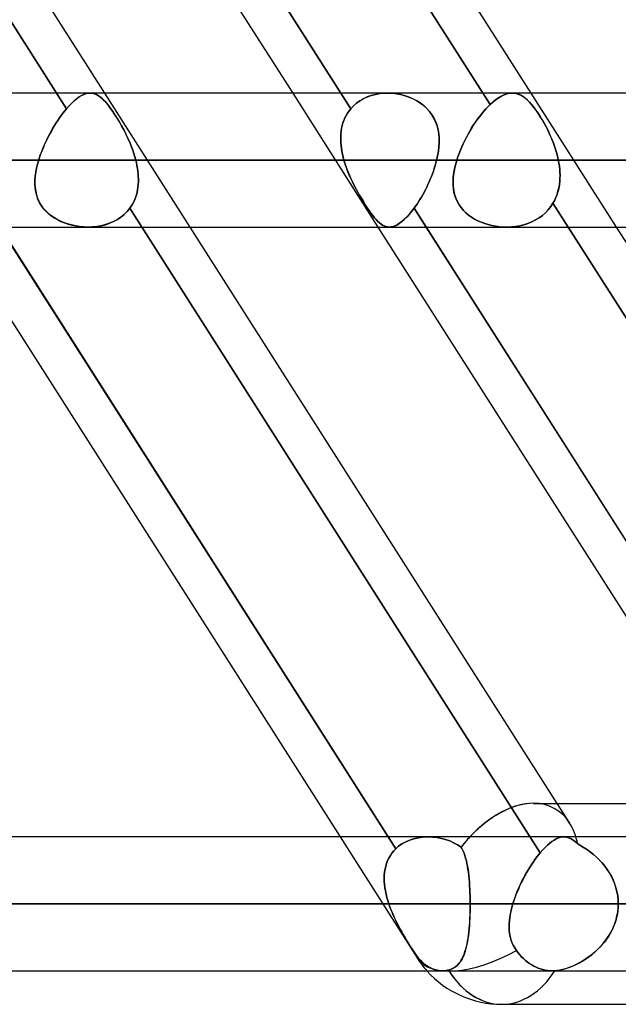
# Model space of a CAD drawing. Header units: millimetres. Extents: x -215 to 215, y -97 to 82.
# Tile 42 of 73: x 51.4 to 58.48, y -44 to -32.35. Entities that reach past the tile are written whole.
import ezdxf

# ---------------------------------------------------------------- set-up
doc = ezdxf.new("R2010")
doc.units = ezdxf.units.MM
doc.layers.add('MAIN-1', color=7, linetype='Continuous')
doc.layers.add('MAIN-2', color=7, linetype='Continuous')

msp = doc.modelspace()

# ---------------------------------------------------------------- linework, layer by layer
at = {"layer": 'MAIN-1'}
for p, q in [((47.809, -26.004), (52.404, -33.219)), ((50.034, -26.004), (54.629, -33.219)), ((55.197, -33.219), (50.603, -26.004)), ((52.853, -26.004), (57.447, -33.219)), ((114.379, -33.219), (-114.379, -33.219)), ((-114.925, -34.011), (114.925, -34.011)), ((-114.344, -34.804), (114.344, -34.804)), ((50.594, -34.804), (55.189, -42.019)), ((55.758, -42.019), (51.163, -34.804)), ((52.207, -34.804), (52.206, -34.804)), ((52.206, -34.804), (52.206, -34.804)), ((52.206, -34.804), (52.206, -34.804)), ((52.208, -34.804), (52.207, -34.804)), ((52.207, -34.804), (52.207, -34.804)), ((52.208, -34.804), (52.208, -34.804)), ((53.413, -34.804), (57.755, -41.623)), ((55.638, -34.804), (59.98, -41.623)), ((60.549, -41.623), (56.207, -34.804)), ((57.165, -34.804), (57.164, -34.804)), ((57.166, -34.804), (57.165, -34.804)), ((57.165, -34.804), (57.165, -34.804)), ((57.165, -34.804), (57.165, -34.804)), ((57.165, -34.804), (57.165, -34.804)), ((57.165, -34.804), (57.165, -34.804)), ((58.457, -34.804), (62.799, -41.623)), ((57.477, -41.623), (108.902, -41.623)), ((108.774, -42.019), (-108.774, -42.019)), ((-109.318, -42.811), (109.318, -42.811)), ((-108.884, -43.604), (108.884, -43.604)), ((57.103, -44), (109.555, -44))]:
    msp.add_line(p, q, dxfattribs=at)
msp.add_arc((57.103, -42.811), 1.189, 221.8101, 270.0001, dxfattribs=at)
for major_axis, ratio, start_param, end_param in [((0.619, 1.129), 0.602954, 0.319356, 1.160611), ((0, 1.189), 0.707107, 2.300517, 3.141593)]:
    msp.add_ellipse((57.103, -42.811), major_axis=major_axis, ratio=ratio, start_param=start_param, end_param=end_param, dxfattribs=at)
at = {"layer": 'MAIN-2'}
for p, q in [((52.098, -25.712), (56.965, -33.354)), ((56.965, -33.354), (52.098, -25.712)), ((47.098, -25.779), (51.953, -33.404)), ((51.953, -33.404), (47.098, -25.779)), ((50.46, -25.779), (55.315, -33.404)), ((52.045, -33.309), (52.015, -33.337)), ((52.015, -33.337), (52.045, -33.309)), ((52.045, -33.309), (52.075, -33.284)), ((52.074, -33.285), (52.045, -33.309)), ((52.103, -33.264), (52.074, -33.285)), ((52.075, -33.284), (52.104, -33.264)), ((52.131, -33.247), (52.103, -33.264)), ((52.104, -33.264), (52.132, -33.247)), ((52.159, -33.234), (52.131, -33.247)), ((52.132, -33.247), (52.159, -33.234)), ((52.185, -33.225), (52.159, -33.234)), ((52.159, -33.234), (52.186, -33.225)), ((52.211, -33.22), (52.185, -33.225)), ((52.186, -33.225), (52.212, -33.22)), ((52.237, -33.219), (52.211, -33.22)), ((52.212, -33.22), (52.237, -33.219)), ((52.261, -33.221), (52.237, -33.219)), ((52.237, -33.219), (52.261, -33.221)), ((52.285, -33.227), (52.261, -33.221)), ((52.261, -33.221), (52.285, -33.227)), ((52.308, -33.236), (52.285, -33.227)), ((52.285, -33.227), (52.309, -33.237)), ((52.331, -33.249), (52.308, -33.236)), ((52.309, -33.237), (52.332, -33.25)), ((52.354, -33.266), (52.331, -33.249)), ((52.332, -33.25), (52.355, -33.266)), ((52.378, -33.285), (52.354, -33.266)), ((52.355, -33.266), (52.379, -33.286)), ((52.401, -33.309), (52.378, -33.285)), ((52.379, -33.286), (52.402, -33.31)), ((52.425, -33.335), (52.401, -33.309)), ((52.402, -33.31), (52.427, -33.337)), ((52.404, -33.219), (53.413, -34.804)), ((54.629, -33.219), (55.638, -34.804)), ((55.315, -33.404), (55.197, -33.219)), ((55.385, -33.337), (55.425, -33.309)), ((55.424, -33.309), (55.385, -33.337)), ((55.466, -33.285), (55.424, -33.309)), ((55.425, -33.309), (55.467, -33.284)), ((55.511, -33.264), (55.466, -33.285)), ((55.467, -33.284), (55.512, -33.264)), ((55.558, -33.247), (55.511, -33.264)), ((55.512, -33.264), (55.559, -33.247)), ((55.607, -33.234), (55.558, -33.247)), ((55.559, -33.247), (55.608, -33.234)), ((55.657, -33.225), (55.607, -33.234)), ((55.608, -33.234), (55.658, -33.225)), ((55.708, -33.22), (55.657, -33.225)), ((55.658, -33.225), (55.709, -33.22)), ((55.759, -33.219), (55.708, -33.22)), ((55.709, -33.22), (55.76, -33.219)), ((55.809, -33.221), (55.759, -33.219)), ((55.76, -33.219), (55.81, -33.221)), ((55.859, -33.227), (55.809, -33.221)), ((55.81, -33.221), (55.861, -33.227)), ((55.909, -33.236), (55.859, -33.227)), ((55.861, -33.227), (55.91, -33.237)), ((55.958, -33.249), (55.909, -33.236)), ((55.91, -33.237), (55.959, -33.25)), ((56.005, -33.266), (55.958, -33.249)), ((55.959, -33.25), (56.007, -33.266)), ((56.052, -33.285), (56.005, -33.266)), ((56.007, -33.266), (56.054, -33.286)), ((56.096, -33.309), (56.052, -33.285)), ((56.054, -33.286), (56.098, -33.31)), ((56.138, -33.335), (56.096, -33.309)), ((56.098, -33.31), (56.14, -33.337)), ((57.029, -33.299), (56.997, -33.325)), ((56.997, -33.325), (57.029, -33.299)), ((57.061, -33.277), (57.029, -33.299)), ((57.029, -33.299), (57.06, -33.277)), ((57.06, -33.277), (57.091, -33.258)), ((57.091, -33.258), (57.061, -33.277)), ((57.122, -33.243), (57.091, -33.258)), ((57.091, -33.258), (57.121, -33.243)), ((57.121, -33.243), (57.151, -33.232)), ((57.151, -33.232), (57.122, -33.243)), ((57.18, -33.224), (57.151, -33.232)), ((57.151, -33.232), (57.179, -33.224)), ((57.179, -33.224), (57.207, -33.22)), ((57.208, -33.22), (57.18, -33.224)), ((57.207, -33.22), (57.235, -33.219)), ((57.235, -33.219), (57.208, -33.22)), ((57.261, -33.222), (57.235, -33.219)), ((57.235, -33.219), (57.26, -33.221)), ((57.26, -33.221), (57.285, -33.227)), ((57.286, -33.227), (57.261, -33.222)), ((57.285, -33.227), (57.309, -33.236)), ((57.31, -33.236), (57.286, -33.227)), ((57.309, -33.236), (57.334, -33.248)), ((57.334, -33.248), (57.31, -33.236)), ((57.358, -33.263), (57.334, -33.248)), ((57.334, -33.248), (57.358, -33.262)), ((57.358, -33.262), (57.382, -33.28)), ((57.382, -33.281), (57.358, -33.263)), ((57.382, -33.28), (57.406, -33.301)), ((57.407, -33.302), (57.382, -33.281)), ((57.406, -33.301), (57.43, -33.325)), ((57.431, -33.326), (57.407, -33.302)), ((57.447, -33.219), (58.457, -34.804)), ((51.912, -33.455), (51.933, -33.429)), ((51.933, -33.429), (51.912, -33.455)), ((51.933, -33.429), (51.953, -33.404)), ((51.953, -33.404), (51.933, -33.429)), ((51.984, -33.369), (51.953, -33.404)), ((51.953, -33.404), (51.984, -33.369)), ((52.015, -33.337), (51.984, -33.369)), ((51.984, -33.369), (52.015, -33.337)), ((52.45, -33.365), (52.425, -33.335)), ((52.427, -33.337), (52.451, -33.367)), ((52.475, -33.399), (52.45, -33.365)), ((52.451, -33.367), (52.476, -33.4)), ((52.5, -33.435), (52.475, -33.399)), ((52.476, -33.4), (52.501, -33.436)), ((52.526, -33.474), (52.5, -33.435)), ((55.296, -33.429), (55.278, -33.455)), ((55.278, -33.455), (55.296, -33.429)), ((55.315, -33.404), (55.296, -33.429)), ((55.296, -33.429), (55.315, -33.404)), ((55.315, -33.404), (55.348, -33.369)), ((55.348, -33.369), (55.315, -33.404)), ((55.348, -33.369), (55.385, -33.337)), ((55.385, -33.337), (55.348, -33.369)), ((56.177, -33.365), (56.138, -33.335)), ((56.14, -33.337), (56.179, -33.367)), ((56.214, -33.399), (56.177, -33.365)), ((56.179, -33.367), (56.215, -33.4)), ((56.246, -33.435), (56.214, -33.399)), ((56.215, -33.4), (56.248, -33.436)), ((56.275, -33.474), (56.246, -33.435)), ((56.865, -33.463), (56.89, -33.433)), ((56.89, -33.433), (56.865, -33.463)), ((56.89, -33.433), (56.915, -33.405)), ((56.915, -33.405), (56.89, -33.433)), ((56.915, -33.405), (56.94, -33.379)), ((56.94, -33.379), (56.915, -33.405)), ((56.94, -33.379), (56.965, -33.354)), ((56.965, -33.354), (56.94, -33.379)), ((56.997, -33.325), (56.965, -33.354)), ((56.965, -33.354), (56.997, -33.325)), ((57.43, -33.325), (57.454, -33.352)), ((57.455, -33.354), (57.431, -33.326)), ((57.454, -33.352), (57.478, -33.382)), ((57.479, -33.384), (57.455, -33.354)), ((57.478, -33.382), (57.503, -33.415)), ((57.504, -33.417), (57.479, -33.384)), ((57.503, -33.415), (57.528, -33.451)), ((57.529, -33.452), (57.504, -33.417)), ((51.831, -33.572), (51.851, -33.541)), ((51.852, -33.541), (51.832, -33.571)), ((51.851, -33.541), (51.871, -33.512)), ((51.872, -33.511), (51.852, -33.541)), ((51.871, -33.512), (51.892, -33.483)), ((51.892, -33.483), (51.872, -33.511)), ((51.892, -33.483), (51.912, -33.455)), ((51.912, -33.455), (51.892, -33.483)), ((52.501, -33.436), (52.527, -33.476)), ((52.552, -33.516), (52.526, -33.474)), ((52.527, -33.476), (52.553, -33.518)), ((52.579, -33.56), (52.552, -33.516)), ((52.553, -33.518), (52.58, -33.562)), ((55.235, -33.541), (55.224, -33.571)), ((55.224, -33.572), (55.235, -33.541)), ((55.247, -33.511), (55.235, -33.541)), ((55.235, -33.541), (55.247, -33.512)), ((55.262, -33.483), (55.247, -33.511)), ((55.247, -33.512), (55.262, -33.483)), ((55.278, -33.455), (55.262, -33.483)), ((55.262, -33.483), (55.278, -33.455)), ((56.248, -33.436), (56.276, -33.476)), ((56.3, -33.516), (56.275, -33.474)), ((56.276, -33.476), (56.301, -33.518)), ((56.32, -33.56), (56.3, -33.516)), ((56.301, -33.518), (56.321, -33.562)), ((56.792, -33.561), (56.816, -33.527)), ((56.816, -33.527), (56.793, -33.56)), ((56.816, -33.527), (56.84, -33.494)), ((56.841, -33.494), (56.816, -33.527)), ((56.84, -33.494), (56.865, -33.463)), ((56.865, -33.463), (56.841, -33.494)), ((57.528, -33.451), (57.553, -33.489)), ((57.554, -33.491), (57.529, -33.452)), ((57.553, -33.489), (57.577, -33.53)), ((57.579, -33.532), (57.554, -33.491)), ((57.577, -33.53), (57.602, -33.573)), ((57.603, -33.575), (57.579, -33.532)), ((51.756, -33.701), (51.774, -33.668)), ((51.775, -33.667), (51.757, -33.7)), ((51.774, -33.668), (51.793, -33.635)), ((51.793, -33.634), (51.775, -33.667)), ((51.812, -33.602), (51.793, -33.634)), ((51.793, -33.635), (51.812, -33.603)), ((51.832, -33.571), (51.812, -33.602)), ((51.812, -33.603), (51.831, -33.572)), ((52.604, -33.606), (52.579, -33.56)), ((52.58, -33.562), (52.605, -33.607)), ((52.63, -33.653), (52.604, -33.606)), ((52.605, -33.607), (52.631, -33.655)), ((52.655, -33.702), (52.63, -33.653)), ((52.631, -33.655), (52.655, -33.703)), ((55.203, -33.667), (55.199, -33.7)), ((55.199, -33.701), (55.202, -33.668)), ((55.202, -33.668), (55.208, -33.635)), ((55.208, -33.634), (55.203, -33.667)), ((55.215, -33.602), (55.208, -33.634)), ((55.208, -33.635), (55.215, -33.603)), ((55.224, -33.571), (55.215, -33.602)), ((55.215, -33.603), (55.224, -33.572)), ((56.336, -33.606), (56.32, -33.56)), ((56.321, -33.562), (56.337, -33.607)), ((56.348, -33.653), (56.336, -33.606)), ((56.337, -33.607), (56.349, -33.655)), ((56.356, -33.702), (56.348, -33.653)), ((56.349, -33.655), (56.356, -33.703)), ((56.704, -33.704), (56.725, -33.667)), ((56.725, -33.667), (56.704, -33.704)), ((56.725, -33.667), (56.746, -33.631)), ((56.747, -33.631), (56.725, -33.667)), ((56.746, -33.631), (56.769, -33.595)), ((56.769, -33.595), (56.747, -33.631)), ((56.793, -33.56), (56.769, -33.595)), ((56.769, -33.595), (56.792, -33.561)), ((57.602, -33.573), (57.626, -33.617)), ((57.627, -33.619), (57.603, -33.575)), ((57.626, -33.617), (57.649, -33.663)), ((57.65, -33.665), (57.627, -33.619)), ((57.649, -33.663), (57.671, -33.711)), ((57.672, -33.712), (57.65, -33.665)), ((51.705, -33.804), (51.721, -33.77)), ((51.722, -33.767), (51.706, -33.802)), ((51.721, -33.77), (51.738, -33.735)), ((51.739, -33.733), (51.722, -33.767)), ((51.738, -33.735), (51.756, -33.701)), ((51.757, -33.7), (51.739, -33.733)), ((52.678, -33.752), (52.655, -33.702)), ((52.655, -33.703), (52.679, -33.753)), ((52.701, -33.803), (52.678, -33.752)), ((52.679, -33.753), (52.701, -33.804)), ((55.199, -33.7), (55.197, -33.733)), ((55.197, -33.735), (55.199, -33.701)), ((55.197, -33.733), (55.197, -33.767)), ((55.197, -33.77), (55.197, -33.735)), ((55.197, -33.767), (55.198, -33.802)), ((55.198, -33.804), (55.197, -33.77)), ((56.36, -33.752), (56.356, -33.702)), ((56.356, -33.703), (56.36, -33.753)), ((56.361, -33.803), (56.36, -33.752)), ((56.36, -33.753), (56.361, -33.804)), ((56.664, -33.779), (56.646, -33.818)), ((56.646, -33.818), (56.664, -33.78)), ((56.683, -33.741), (56.664, -33.779)), ((56.664, -33.78), (56.683, -33.742)), ((56.683, -33.742), (56.704, -33.704)), ((56.704, -33.704), (56.683, -33.741)), ((57.671, -33.711), (57.692, -33.759)), ((57.693, -33.761), (57.672, -33.712)), ((57.692, -33.759), (57.712, -33.809)), ((57.712, -33.81), (57.693, -33.761)), ((51.661, -33.908), (51.675, -33.873)), ((51.676, -33.871), (51.662, -33.906)), ((51.675, -33.873), (51.689, -33.839)), ((51.69, -33.836), (51.676, -33.871)), ((51.689, -33.839), (51.705, -33.804)), ((51.706, -33.802), (51.69, -33.836)), ((52.722, -33.854), (52.701, -33.803)), ((52.701, -33.804), (52.722, -33.855)), ((52.741, -33.906), (52.722, -33.854)), ((52.722, -33.855), (52.741, -33.907)), ((55.198, -33.802), (55.201, -33.836)), ((55.201, -33.839), (55.198, -33.804)), ((55.201, -33.836), (55.205, -33.871)), ((55.205, -33.873), (55.201, -33.839)), ((55.205, -33.871), (55.21, -33.906)), ((55.211, -33.908), (55.205, -33.873)), ((56.352, -33.906), (56.358, -33.854)), ((56.358, -33.855), (56.352, -33.907)), ((56.358, -33.854), (56.361, -33.803)), ((56.361, -33.804), (56.358, -33.855)), ((56.597, -33.934), (56.612, -33.895)), ((56.612, -33.895), (56.597, -33.934)), ((56.612, -33.895), (56.628, -33.856)), ((56.628, -33.856), (56.612, -33.895)), ((56.628, -33.856), (56.646, -33.818)), ((56.646, -33.818), (56.628, -33.856)), ((57.712, -33.809), (57.73, -33.859)), ((57.73, -33.86), (57.712, -33.81)), ((57.73, -33.859), (57.746, -33.909)), ((57.746, -33.91), (57.73, -33.86)), ((114.925, -34.011), (-114.925, -34.011)), ((113.843, -34.011), (-113.843, -34.011)), ((-113.843, -34.011), (113.843, -34.011)), ((51.625, -34.011), (51.611, -34.059)), ((51.611, -34.06), (51.625, -34.011)), ((51.636, -33.976), (51.625, -34.011)), ((51.625, -34.011), (51.636, -33.977)), ((55.235, -34.011), (51.625, -34.011)), ((51.625, -34.011), (55.235, -34.011)), ((51.648, -33.941), (51.636, -33.976)), ((51.636, -33.977), (51.648, -33.943)), ((51.662, -33.906), (51.648, -33.941)), ((51.648, -33.943), (51.661, -33.908)), ((52.758, -33.959), (52.741, -33.906)), ((52.741, -33.907), (52.758, -33.959)), ((52.773, -34.011), (52.758, -33.959)), ((52.758, -33.959), (52.773, -34.011)), ((52.773, -34.011), (56.332, -34.011)), ((52.78, -34.044), (52.773, -34.011)), ((52.773, -34.011), (52.78, -34.044)), ((56.332, -34.011), (52.773, -34.011)), ((55.21, -33.906), (55.217, -33.941)), ((55.218, -33.943), (55.211, -33.908)), ((55.217, -33.941), (55.226, -33.976)), ((55.226, -33.977), (55.218, -33.943)), ((55.226, -33.976), (55.235, -34.011)), ((55.235, -34.011), (55.226, -33.977)), ((55.249, -34.058), (55.235, -34.011)), ((55.235, -34.011), (55.25, -34.059)), ((56.332, -34.011), (56.324, -34.044)), ((56.324, -34.044), (56.332, -34.011)), ((56.343, -33.959), (56.332, -34.011)), ((56.332, -34.011), (56.343, -33.959)), ((56.343, -33.959), (56.352, -33.906)), ((56.352, -33.907), (56.343, -33.959)), ((56.57, -34.011), (56.558, -34.056)), ((56.558, -34.054), (56.57, -34.011)), ((56.583, -33.972), (56.57, -34.011)), ((56.57, -34.011), (56.583, -33.973)), ((75.605, -34.011), (56.57, -34.011)), ((56.57, -34.011), (75.605, -34.011)), ((56.583, -33.973), (56.597, -33.934)), ((56.597, -33.934), (56.583, -33.972)), ((57.746, -33.909), (57.76, -33.96)), ((57.76, -33.961), (57.746, -33.91)), ((57.76, -33.96), (57.771, -34.011)), ((57.771, -34.011), (57.76, -33.961)), ((57.771, -34.011), (77.189, -34.011)), ((57.778, -34.048), (57.771, -34.011)), ((57.771, -34.011), (57.778, -34.047)), ((77.189, -34.011), (57.771, -34.011)), ((51.6, -34.107), (51.591, -34.155)), ((51.591, -34.155), (51.6, -34.108)), ((51.611, -34.059), (51.6, -34.107)), ((51.6, -34.108), (51.611, -34.06)), ((52.787, -34.076), (52.78, -34.044)), ((52.78, -34.044), (52.787, -34.077)), ((52.793, -34.109), (52.787, -34.076)), ((52.787, -34.077), (52.793, -34.109)), ((52.798, -34.141), (52.793, -34.109)), ((52.793, -34.109), (52.798, -34.142)), ((55.265, -34.104), (55.249, -34.058)), ((55.25, -34.059), (55.266, -34.107)), ((55.283, -34.15), (55.265, -34.104)), ((55.266, -34.107), (55.285, -34.155)), ((56.304, -34.109), (56.293, -34.142)), ((56.294, -34.141), (56.304, -34.109)), ((56.304, -34.109), (56.314, -34.076)), ((56.314, -34.077), (56.304, -34.109)), ((56.324, -34.044), (56.314, -34.077)), ((56.314, -34.076), (56.324, -34.044)), ((56.547, -34.1), (56.538, -34.144)), ((56.539, -34.14), (56.547, -34.097)), ((56.547, -34.097), (56.558, -34.054)), ((56.558, -34.056), (56.547, -34.1)), ((57.778, -34.047), (57.783, -34.084)), ((57.783, -34.084), (57.778, -34.048)), ((57.787, -34.12), (57.783, -34.084)), ((57.783, -34.084), (57.787, -34.12)), ((57.79, -34.156), (57.787, -34.12)), ((57.787, -34.12), (57.79, -34.156)), ((51.581, -34.248), (51.58, -34.293)), ((51.58, -34.297), (51.581, -34.25)), ((51.585, -34.201), (51.581, -34.248)), ((51.581, -34.25), (51.584, -34.203)), ((51.584, -34.203), (51.591, -34.155)), ((51.591, -34.155), (51.585, -34.201)), ((52.801, -34.174), (52.798, -34.141)), ((52.798, -34.142), (52.801, -34.174)), ((52.803, -34.206), (52.801, -34.174)), ((52.801, -34.174), (52.803, -34.206)), ((52.804, -34.238), (52.803, -34.206)), ((52.803, -34.206), (52.804, -34.238)), ((52.804, -34.269), (52.804, -34.238)), ((52.804, -34.238), (52.804, -34.27)), ((55.302, -34.196), (55.283, -34.15)), ((55.285, -34.155), (55.304, -34.201)), ((55.323, -34.242), (55.302, -34.196)), ((55.304, -34.201), (55.325, -34.248)), ((55.344, -34.287), (55.323, -34.242)), ((55.325, -34.248), (55.347, -34.293)), ((56.257, -34.238), (56.243, -34.27)), ((56.243, -34.269), (56.257, -34.238)), ((56.27, -34.206), (56.257, -34.238)), ((56.257, -34.238), (56.27, -34.206)), ((56.282, -34.174), (56.27, -34.206)), ((56.27, -34.206), (56.282, -34.174)), ((56.282, -34.174), (56.294, -34.141)), ((56.293, -34.142), (56.282, -34.174)), ((56.526, -34.267), (56.528, -34.225)), ((56.528, -34.23), (56.526, -34.272)), ((56.528, -34.225), (56.532, -34.183)), ((56.532, -34.187), (56.528, -34.23)), ((56.532, -34.183), (56.539, -34.14)), ((56.538, -34.144), (56.532, -34.187)), ((57.788, -34.262), (57.79, -34.227)), ((57.79, -34.227), (57.788, -34.262)), ((57.791, -34.192), (57.79, -34.156)), ((57.79, -34.156), (57.791, -34.191)), ((57.791, -34.191), (57.79, -34.227)), ((57.79, -34.227), (57.791, -34.192)), ((51.58, -34.293), (51.583, -34.337)), ((51.583, -34.343), (51.58, -34.297)), ((51.583, -34.337), (51.589, -34.38)), ((51.59, -34.388), (51.583, -34.343)), ((52.788, -34.392), (52.794, -34.362)), ((52.794, -34.363), (52.788, -34.393)), ((52.794, -34.362), (52.799, -34.332)), ((52.799, -34.332), (52.794, -34.363)), ((52.799, -34.332), (52.802, -34.301)), ((52.802, -34.301), (52.799, -34.332)), ((52.802, -34.301), (52.804, -34.269)), ((52.804, -34.27), (52.802, -34.301)), ((55.367, -34.331), (55.344, -34.287)), ((55.347, -34.293), (55.37, -34.337)), ((55.39, -34.375), (55.367, -34.331)), ((55.37, -34.337), (55.393, -34.38)), ((56.183, -34.392), (56.199, -34.362)), ((56.199, -34.363), (56.183, -34.393)), ((56.214, -34.332), (56.199, -34.363)), ((56.199, -34.362), (56.214, -34.332)), ((56.229, -34.301), (56.214, -34.332)), ((56.214, -34.332), (56.229, -34.301)), ((56.229, -34.301), (56.243, -34.269)), ((56.243, -34.27), (56.229, -34.301)), ((56.527, -34.308), (56.526, -34.267)), ((56.526, -34.272), (56.527, -34.313)), ((56.53, -34.349), (56.527, -34.308)), ((56.527, -34.313), (56.531, -34.353)), ((56.537, -34.389), (56.53, -34.349)), ((56.531, -34.353), (56.538, -34.393)), ((57.762, -34.398), (57.771, -34.365)), ((57.772, -34.365), (57.762, -34.398)), ((57.771, -34.365), (57.779, -34.332)), ((57.779, -34.331), (57.772, -34.365)), ((57.779, -34.332), (57.784, -34.297)), ((57.784, -34.297), (57.779, -34.331)), ((57.784, -34.297), (57.788, -34.262)), ((57.788, -34.262), (57.784, -34.297)), ((51.589, -34.38), (51.598, -34.422)), ((51.601, -34.432), (51.59, -34.388)), ((51.598, -34.422), (51.612, -34.463)), ((51.616, -34.474), (51.601, -34.432)), ((51.612, -34.463), (51.629, -34.503)), ((51.635, -34.515), (51.616, -34.474)), ((52.749, -34.505), (52.761, -34.478)), ((52.761, -34.478), (52.749, -34.506)), ((52.761, -34.478), (52.772, -34.45)), ((52.771, -34.451), (52.761, -34.478)), ((52.781, -34.422), (52.771, -34.451)), ((52.772, -34.45), (52.781, -34.421)), ((52.781, -34.421), (52.788, -34.392)), ((52.788, -34.393), (52.781, -34.422)), ((55.414, -34.417), (55.39, -34.375)), ((55.393, -34.38), (55.417, -34.422)), ((55.438, -34.459), (55.414, -34.417)), ((55.417, -34.422), (55.441, -34.463)), ((55.462, -34.499), (55.438, -34.459)), ((55.441, -34.463), (55.465, -34.503)), ((56.134, -34.478), (56.117, -34.506)), ((56.117, -34.505), (56.134, -34.478)), ((56.134, -34.478), (56.151, -34.45)), ((56.151, -34.451), (56.134, -34.478)), ((56.151, -34.45), (56.167, -34.421)), ((56.167, -34.422), (56.151, -34.451)), ((56.167, -34.421), (56.183, -34.392)), ((56.183, -34.393), (56.167, -34.422)), ((56.547, -34.429), (56.537, -34.389)), ((56.538, -34.393), (56.548, -34.432)), ((56.56, -34.467), (56.547, -34.429)), ((56.548, -34.432), (56.561, -34.469)), ((56.577, -34.504), (56.56, -34.467)), ((56.561, -34.469), (56.577, -34.506)), ((57.739, -34.461), (57.724, -34.492)), ((57.724, -34.492), (57.739, -34.462)), ((57.739, -34.462), (57.752, -34.43)), ((57.752, -34.43), (57.739, -34.461)), ((57.752, -34.43), (57.762, -34.398)), ((57.762, -34.398), (57.752, -34.43)), ((50.983, -34.521), (55.848, -42.16)), ((51.629, -34.503), (51.65, -34.54)), ((51.659, -34.554), (51.635, -34.515)), ((51.65, -34.54), (51.675, -34.576)), ((51.687, -34.59), (51.659, -34.554)), ((51.675, -34.576), (51.704, -34.609)), ((51.718, -34.624), (51.687, -34.59)), ((52.671, -34.62), (52.703, -34.582)), ((52.703, -34.582), (52.672, -34.62)), ((52.703, -34.582), (52.72, -34.557)), ((52.72, -34.557), (52.703, -34.582)), ((52.703, -34.582), (57.558, -42.206)), ((57.558, -42.206), (52.703, -34.582)), ((52.72, -34.557), (52.735, -34.532)), ((52.735, -34.532), (52.72, -34.557)), ((52.735, -34.532), (52.749, -34.505)), ((52.749, -34.506), (52.735, -34.532)), ((55.486, -34.537), (55.462, -34.499)), ((55.465, -34.503), (55.488, -34.54)), ((55.51, -34.573), (55.486, -34.537)), ((55.488, -34.54), (55.511, -34.576)), ((55.532, -34.607), (55.51, -34.573)), ((55.511, -34.576), (55.534, -34.609)), ((56.065, -34.582), (56.036, -34.62)), ((56.036, -34.62), (56.065, -34.582)), ((56.083, -34.557), (56.065, -34.582)), ((56.065, -34.582), (56.083, -34.557)), ((56.207, -34.804), (56.065, -34.582)), ((56.065, -34.582), (60.92, -42.206)), ((56.1, -34.532), (56.083, -34.557)), ((56.083, -34.557), (56.1, -34.532)), ((56.1, -34.532), (56.117, -34.505)), ((56.117, -34.506), (56.1, -34.532)), ((56.597, -34.54), (56.577, -34.504)), ((56.577, -34.506), (56.598, -34.541)), ((56.62, -34.573), (56.597, -34.54)), ((56.598, -34.541), (56.621, -34.574)), ((56.647, -34.605), (56.62, -34.573)), ((56.621, -34.574), (56.648, -34.606)), ((57.618, -34.634), (57.652, -34.599)), ((57.652, -34.599), (57.619, -34.634)), ((57.652, -34.599), (57.681, -34.562)), ((57.682, -34.562), (57.652, -34.599)), ((57.681, -34.562), (57.708, -34.521)), ((57.708, -34.521), (57.682, -34.562)), ((57.708, -34.521), (57.724, -34.492)), ((57.724, -34.492), (57.708, -34.521)), ((57.708, -34.521), (62.572, -42.16)), ((62.572, -42.16), (57.708, -34.521)), ((51.704, -34.609), (51.736, -34.64)), ((51.753, -34.655), (51.718, -34.624)), ((51.736, -34.64), (51.77, -34.668)), ((51.791, -34.683), (51.753, -34.655)), ((51.77, -34.668), (51.808, -34.693)), ((51.832, -34.708), (51.791, -34.683)), ((51.808, -34.693), (51.847, -34.716)), ((51.875, -34.73), (51.832, -34.708)), ((51.847, -34.716), (51.888, -34.736)), ((52.51, -34.739), (52.555, -34.715)), ((52.556, -34.715), (52.511, -34.739)), ((52.555, -34.715), (52.597, -34.687)), ((52.598, -34.687), (52.556, -34.715)), ((52.597, -34.687), (52.636, -34.655)), ((52.636, -34.655), (52.598, -34.687)), ((52.636, -34.655), (52.671, -34.62)), ((52.672, -34.62), (52.636, -34.655)), ((55.554, -34.638), (55.532, -34.607)), ((55.534, -34.609), (55.555, -34.64)), ((55.575, -34.667), (55.554, -34.638)), ((55.555, -34.64), (55.576, -34.668)), ((55.596, -34.693), (55.575, -34.667)), ((55.576, -34.668), (55.597, -34.693)), ((55.616, -34.716), (55.596, -34.693)), ((55.597, -34.693), (55.617, -34.716)), ((55.636, -34.736), (55.616, -34.716)), ((55.617, -34.716), (55.636, -34.736)), ((55.949, -34.715), (55.921, -34.739)), ((55.921, -34.739), (55.949, -34.715)), ((55.978, -34.687), (55.949, -34.715)), ((55.949, -34.715), (55.977, -34.687)), ((55.977, -34.687), (56.006, -34.655)), ((56.007, -34.655), (55.978, -34.687)), ((56.006, -34.655), (56.036, -34.62)), ((56.036, -34.62), (56.007, -34.655)), ((56.676, -34.634), (56.647, -34.605)), ((56.648, -34.606), (56.677, -34.635)), ((56.709, -34.661), (56.676, -34.634)), ((56.677, -34.635), (56.709, -34.662)), ((56.743, -34.686), (56.709, -34.661)), ((56.709, -34.662), (56.744, -34.687)), ((56.78, -34.709), (56.743, -34.686)), ((56.744, -34.687), (56.781, -34.709)), ((56.819, -34.729), (56.78, -34.709)), ((56.781, -34.709), (56.819, -34.729)), ((57.501, -34.72), (57.543, -34.694)), ((57.544, -34.694), (57.502, -34.719)), ((57.543, -34.694), (57.582, -34.666)), ((57.583, -34.665), (57.544, -34.694)), ((57.582, -34.666), (57.618, -34.634)), ((57.619, -34.634), (57.583, -34.665)), ((51.92, -34.749), (51.875, -34.73)), ((51.888, -34.736), (51.931, -34.754)), ((51.966, -34.766), (51.92, -34.749)), ((51.931, -34.754), (51.975, -34.769)), ((52.013, -34.779), (51.966, -34.766)), ((51.975, -34.769), (52.019, -34.781)), ((52.06, -34.79), (52.013, -34.779)), ((52.019, -34.781), (52.065, -34.79)), ((52.108, -34.797), (52.06, -34.79)), ((52.065, -34.79), (52.111, -34.798)), ((52.157, -34.802), (52.108, -34.797)), ((52.111, -34.798), (52.158, -34.802)), ((52.206, -34.804), (52.157, -34.802)), ((52.158, -34.802), (52.206, -34.804)), ((52.206, -34.804), (52.259, -34.802)), ((52.261, -34.802), (52.208, -34.804)), ((52.259, -34.802), (52.311, -34.797)), ((52.314, -34.797), (52.261, -34.802)), ((52.311, -34.797), (52.363, -34.788)), ((52.365, -34.788), (52.314, -34.797)), ((52.363, -34.788), (52.414, -34.776)), ((52.416, -34.775), (52.365, -34.788)), ((52.414, -34.776), (52.463, -34.759)), ((52.464, -34.759), (52.416, -34.775)), ((52.463, -34.759), (52.51, -34.739)), ((52.511, -34.739), (52.464, -34.759)), ((55.655, -34.754), (55.636, -34.736)), ((55.636, -34.736), (55.655, -34.754)), ((55.674, -34.769), (55.655, -34.754)), ((55.655, -34.754), (55.674, -34.769)), ((55.693, -34.781), (55.674, -34.769)), ((55.674, -34.769), (55.692, -34.781)), ((55.692, -34.781), (55.711, -34.79)), ((55.712, -34.791), (55.693, -34.781)), ((55.711, -34.79), (55.73, -34.798)), ((55.731, -34.798), (55.712, -34.791)), ((55.73, -34.798), (55.75, -34.802)), ((55.751, -34.802), (55.731, -34.798)), ((55.75, -34.802), (55.77, -34.804)), ((55.771, -34.804), (55.751, -34.802)), ((55.77, -34.804), (55.793, -34.802)), ((55.794, -34.802), (55.771, -34.804)), ((55.793, -34.802), (55.817, -34.797)), ((55.818, -34.797), (55.794, -34.802)), ((55.817, -34.797), (55.842, -34.788)), ((55.843, -34.788), (55.818, -34.797)), ((55.842, -34.788), (55.867, -34.776)), ((55.868, -34.775), (55.843, -34.788)), ((55.867, -34.776), (55.894, -34.759)), ((55.894, -34.759), (55.868, -34.775)), ((55.921, -34.739), (55.894, -34.759)), ((55.894, -34.759), (55.921, -34.739)), ((56.819, -34.729), (56.859, -34.747)), ((56.859, -34.747), (56.819, -34.729)), ((56.859, -34.747), (56.9, -34.762)), ((56.9, -34.762), (56.859, -34.747)), ((56.9, -34.762), (56.942, -34.775)), ((56.942, -34.775), (56.9, -34.762)), ((56.942, -34.775), (56.985, -34.785)), ((56.985, -34.785), (56.942, -34.775)), ((56.985, -34.785), (57.029, -34.794)), ((57.029, -34.794), (56.985, -34.785)), ((57.029, -34.794), (57.073, -34.799)), ((57.074, -34.799), (57.029, -34.794)), ((57.073, -34.799), (57.119, -34.803)), ((57.119, -34.803), (57.074, -34.799)), ((57.119, -34.803), (57.164, -34.804)), ((57.164, -34.804), (57.119, -34.803)), ((57.164, -34.804), (57.215, -34.802)), ((57.216, -34.802), (57.166, -34.804)), ((57.215, -34.802), (57.265, -34.796)), ((57.266, -34.796), (57.216, -34.802)), ((57.265, -34.796), (57.315, -34.788)), ((57.316, -34.788), (57.266, -34.796)), ((57.315, -34.788), (57.364, -34.776)), ((57.365, -34.776), (57.316, -34.788)), ((57.364, -34.776), (57.411, -34.761)), ((57.412, -34.76), (57.365, -34.776)), ((57.411, -34.761), (57.457, -34.742)), ((57.458, -34.741), (57.412, -34.76)), ((57.457, -34.742), (57.501, -34.72)), ((57.502, -34.719), (57.458, -34.741)), ((57.755, -41.623), (57.905, -41.857)), ((55.189, -42.019), (56.1, -43.45)), ((55.848, -42.16), (55.758, -42.019)), ((56.001, -42.061), (56.045, -42.045)), ((56.046, -42.045), (56.001, -42.061)), ((56.045, -42.045), (56.092, -42.033)), ((56.092, -42.033), (56.046, -42.045)), ((56.092, -42.033), (56.139, -42.025)), ((56.139, -42.025), (56.092, -42.033)), ((56.139, -42.025), (56.188, -42.02)), ((56.188, -42.02), (56.139, -42.025)), ((56.188, -42.02), (56.237, -42.019)), ((56.237, -42.019), (56.188, -42.02)), ((56.237, -42.019), (56.287, -42.021)), ((56.287, -42.021), (56.237, -42.019)), ((56.287, -42.021), (56.338, -42.027)), ((56.338, -42.027), (56.287, -42.021)), ((56.338, -42.027), (56.388, -42.037)), ((56.388, -42.037), (56.338, -42.027)), ((56.388, -42.037), (56.437, -42.05)), ((56.437, -42.05), (56.388, -42.037)), ((56.437, -42.05), (56.486, -42.067)), ((56.486, -42.067), (56.437, -42.05)), ((57.721, -42.056), (57.695, -42.073)), ((57.696, -42.073), (57.721, -42.056)), ((57.747, -42.042), (57.721, -42.056)), ((57.721, -42.056), (57.747, -42.042)), ((57.771, -42.032), (57.747, -42.042)), ((57.747, -42.042), (57.772, -42.032)), ((57.795, -42.024), (57.771, -42.032)), ((57.772, -42.032), (57.796, -42.024)), ((57.819, -42.02), (57.795, -42.024)), ((57.796, -42.024), (57.819, -42.02)), ((57.842, -42.019), (57.819, -42.02)), ((57.819, -42.02), (57.842, -42.019)), ((57.869, -42.022), (57.842, -42.019)), ((57.842, -42.019), (57.869, -42.022)), ((57.896, -42.029), (57.869, -42.022)), ((57.869, -42.022), (57.896, -42.029)), ((57.922, -42.041), (57.896, -42.029)), ((57.896, -42.029), (57.922, -42.041)), ((57.948, -42.057), (57.922, -42.041)), ((57.922, -42.041), (57.948, -42.057)), ((55.848, -42.16), (55.824, -42.185)), ((55.824, -42.185), (55.848, -42.16)), ((55.848, -42.16), (55.882, -42.13)), ((55.882, -42.13), (55.848, -42.16)), ((55.882, -42.13), (55.919, -42.103)), ((55.919, -42.103), (55.882, -42.13)), ((55.919, -42.103), (55.959, -42.08)), ((55.959, -42.08), (55.919, -42.103)), ((55.959, -42.08), (56.001, -42.061)), ((56.001, -42.061), (55.959, -42.08)), ((56.486, -42.067), (56.533, -42.088)), ((56.533, -42.088), (56.486, -42.067)), ((56.533, -42.088), (56.578, -42.112)), ((56.578, -42.112), (56.533, -42.088)), ((56.578, -42.112), (56.621, -42.14)), ((56.621, -42.14), (56.578, -42.112)), ((56.621, -42.14), (56.634, -42.163)), ((56.633, -42.162), (56.621, -42.14)), ((56.645, -42.186), (56.633, -42.162)), ((56.634, -42.163), (56.646, -42.187)), ((57.614, -42.144), (57.586, -42.174)), ((57.586, -42.174), (57.614, -42.144)), ((57.642, -42.117), (57.614, -42.144)), ((57.614, -42.144), (57.642, -42.117)), ((57.669, -42.094), (57.642, -42.117)), ((57.642, -42.117), (57.669, -42.094)), ((57.695, -42.073), (57.669, -42.094)), ((57.669, -42.094), (57.696, -42.073)), ((57.974, -42.078), (57.948, -42.057)), ((57.948, -42.057), (57.974, -42.078)), ((58.001, -42.103), (57.974, -42.078)), ((57.974, -42.078), (58.001, -42.103)), ((58.039, -42.124), (58.001, -42.103)), ((58.001, -42.103), (58.039, -42.124)), ((58.077, -42.147), (58.039, -42.124)), ((58.039, -42.124), (58.077, -42.147)), ((58.115, -42.172), (58.077, -42.147)), ((58.077, -42.147), (58.115, -42.172)), ((58.152, -42.199), (58.115, -42.172)), ((58.115, -42.172), (58.152, -42.199)), ((55.767, -42.269), (55.752, -42.3)), ((55.752, -42.3), (55.767, -42.269)), ((55.784, -42.239), (55.767, -42.269)), ((55.767, -42.269), (55.784, -42.239)), ((55.803, -42.211), (55.784, -42.239)), ((55.784, -42.239), (55.803, -42.211)), ((55.824, -42.185), (55.803, -42.211)), ((55.803, -42.211), (55.824, -42.185)), ((56.656, -42.212), (56.645, -42.186)), ((56.646, -42.187), (56.656, -42.214)), ((56.665, -42.239), (56.656, -42.212)), ((56.656, -42.214), (56.666, -42.241)), ((56.674, -42.269), (56.665, -42.239)), ((56.666, -42.241), (56.675, -42.271)), ((56.683, -42.3), (56.674, -42.269)), ((56.675, -42.271), (56.683, -42.302)), ((57.477, -42.313), (57.497, -42.284)), ((57.497, -42.284), (57.477, -42.313)), ((57.497, -42.284), (57.517, -42.257)), ((57.518, -42.257), (57.497, -42.284)), ((57.517, -42.257), (57.538, -42.231)), ((57.538, -42.231), (57.518, -42.257)), ((57.538, -42.231), (57.558, -42.206)), ((57.558, -42.206), (57.538, -42.231)), ((57.586, -42.174), (57.558, -42.206)), ((57.558, -42.206), (57.586, -42.174)), ((58.188, -42.228), (58.152, -42.199)), ((58.152, -42.199), (58.188, -42.228)), ((58.223, -42.259), (58.188, -42.228)), ((58.188, -42.228), (58.223, -42.259)), ((58.257, -42.293), (58.223, -42.259)), ((58.223, -42.259), (58.257, -42.293)), ((55.722, -42.4), (55.716, -42.435)), ((55.716, -42.435), (55.722, -42.4)), ((55.73, -42.365), (55.722, -42.4)), ((55.722, -42.4), (55.73, -42.366)), ((55.74, -42.332), (55.73, -42.365)), ((55.73, -42.366), (55.74, -42.333)), ((55.752, -42.3), (55.74, -42.332)), ((55.74, -42.333), (55.752, -42.3)), ((56.69, -42.332), (56.683, -42.3)), ((56.683, -42.302), (56.69, -42.334)), ((56.696, -42.366), (56.69, -42.332)), ((56.69, -42.334), (56.697, -42.368)), ((56.702, -42.402), (56.696, -42.366)), ((56.697, -42.368), (56.703, -42.403)), ((56.708, -42.438), (56.702, -42.402)), ((56.703, -42.403), (56.708, -42.44)), ((57.399, -42.437), (57.418, -42.405)), ((57.418, -42.404), (57.4, -42.435)), ((57.418, -42.405), (57.437, -42.373)), ((57.438, -42.373), (57.418, -42.404)), ((57.437, -42.373), (57.457, -42.343)), ((57.457, -42.342), (57.438, -42.373)), ((57.457, -42.343), (57.477, -42.313)), ((57.477, -42.313), (57.457, -42.342)), ((58.289, -42.328), (58.257, -42.293)), ((58.257, -42.293), (58.289, -42.328)), ((58.32, -42.365), (58.289, -42.328)), ((58.289, -42.328), (58.32, -42.365)), ((58.348, -42.404), (58.32, -42.365)), ((58.32, -42.365), (58.348, -42.403)), ((58.348, -42.403), (58.374, -42.444)), ((58.375, -42.444), (58.348, -42.404)), ((55.713, -42.471), (55.711, -42.507)), ((55.711, -42.508), (55.713, -42.471)), ((55.711, -42.507), (55.712, -42.545)), ((55.712, -42.545), (55.711, -42.508)), ((55.716, -42.435), (55.713, -42.471)), ((55.713, -42.471), (55.716, -42.435)), ((56.712, -42.476), (56.708, -42.438)), ((56.708, -42.44), (56.712, -42.477)), ((56.716, -42.515), (56.712, -42.476)), ((56.712, -42.477), (56.716, -42.516)), ((56.72, -42.556), (56.716, -42.515)), ((56.716, -42.516), (56.72, -42.556)), ((57.345, -42.536), (57.362, -42.502)), ((57.363, -42.501), (57.346, -42.534)), ((57.362, -42.502), (57.38, -42.469)), ((57.381, -42.468), (57.363, -42.501)), ((57.38, -42.469), (57.399, -42.437)), ((57.4, -42.435), (57.381, -42.468)), ((58.374, -42.444), (58.398, -42.485)), ((58.398, -42.487), (58.375, -42.444)), ((58.398, -42.485), (58.419, -42.529)), ((58.419, -42.53), (58.398, -42.487)), ((55.712, -42.545), (55.715, -42.582)), ((55.715, -42.582), (55.712, -42.545)), ((55.715, -42.582), (55.719, -42.62)), ((55.719, -42.62), (55.715, -42.582)), ((55.719, -42.62), (55.725, -42.658)), ((55.726, -42.658), (55.719, -42.62)), ((56.72, -42.556), (56.722, -42.597)), ((56.722, -42.597), (56.72, -42.556)), ((56.722, -42.597), (56.725, -42.639)), ((56.725, -42.639), (56.722, -42.597)), ((56.726, -42.681), (56.725, -42.639)), ((57.298, -42.637), (57.283, -42.672)), ((57.297, -42.639), (57.312, -42.605)), ((57.313, -42.602), (57.298, -42.637)), ((57.312, -42.605), (57.328, -42.57)), ((57.329, -42.568), (57.313, -42.602)), ((57.328, -42.57), (57.345, -42.536)), ((57.346, -42.534), (57.329, -42.568)), ((58.419, -42.529), (58.437, -42.574)), ((58.438, -42.575), (58.419, -42.53)), ((58.437, -42.574), (58.452, -42.62)), ((58.453, -42.621), (58.438, -42.575)), ((58.452, -42.62), (58.465, -42.667)), ((58.465, -42.668), (58.453, -42.621)), ((55.725, -42.658), (55.733, -42.696)), ((55.733, -42.696), (55.726, -42.658)), ((55.733, -42.696), (55.743, -42.735)), ((55.743, -42.735), (55.733, -42.696)), ((55.743, -42.735), (55.754, -42.773)), ((55.754, -42.773), (55.743, -42.735)), ((56.725, -42.639), (56.726, -42.682)), ((56.728, -42.724), (56.726, -42.681)), ((56.726, -42.682), (56.728, -42.724)), ((56.728, -42.724), (56.729, -42.768)), ((56.729, -42.768), (56.728, -42.724)), ((57.256, -42.741), (57.244, -42.776)), ((57.244, -42.777), (57.256, -42.743)), ((57.269, -42.706), (57.256, -42.741)), ((57.256, -42.743), (57.268, -42.708)), ((57.268, -42.708), (57.282, -42.674)), ((57.283, -42.672), (57.269, -42.706)), ((57.282, -42.674), (57.297, -42.639)), ((58.465, -42.667), (58.473, -42.714)), ((58.473, -42.715), (58.465, -42.668)), ((58.473, -42.714), (58.479, -42.763)), ((58.479, -42.763), (58.473, -42.715)), ((109.318, -42.811), (-109.318, -42.811)), ((108.103, -42.811), (-108.103, -42.811)), ((-108.103, -42.811), (108.103, -42.811)), ((-100.478, -42.811), (100.478, -42.811)), ((100.478, -42.811), (-100.478, -42.811)), ((99.357, -42.811), (-99.357, -42.811)), ((-99.357, -42.811), (99.357, -42.811)), ((-91.731, -42.811), (91.731, -42.811)), ((91.731, -42.811), (-91.731, -42.811)), ((90.61, -42.811), (-90.61, -42.811)), ((-90.61, -42.811), (90.61, -42.811)), ((-82.983, -42.811), (82.983, -42.811)), ((82.983, -42.811), (-82.983, -42.811)), ((81.862, -42.811), (-81.862, -42.811)), ((-81.862, -42.811), (81.862, -42.811)), ((-74.234, -42.811), (74.234, -42.811)), ((74.234, -42.811), (-74.234, -42.811)), ((73.112, -42.811), (-73.112, -42.811)), ((-73.112, -42.811), (73.112, -42.811)), ((-65.483, -42.811), (65.483, -42.811)), ((65.483, -42.811), (-65.483, -42.811)), ((64.361, -42.811), (-64.361, -42.811)), ((-64.361, -42.811), (64.361, -42.811)), ((-56.729, -42.811), (56.729, -42.811)), ((56.729, -42.811), (-56.729, -42.811)), ((55.766, -42.811), (-55.766, -42.811)), ((-55.766, -42.811), (55.766, -42.811)), ((55.754, -42.773), (55.766, -42.811)), ((55.766, -42.811), (55.754, -42.773)), ((55.778, -42.845), (55.766, -42.811)), ((55.766, -42.811), (55.778, -42.846)), ((55.791, -42.878), (55.778, -42.845)), ((55.778, -42.846), (55.791, -42.88)), ((56.728, -42.897), (56.729, -42.854)), ((56.729, -42.855), (56.728, -42.898)), ((56.729, -42.768), (56.729, -42.811)), ((56.729, -42.811), (56.729, -42.768)), ((56.729, -42.811), (56.729, -42.855)), ((56.729, -42.854), (56.729, -42.811)), ((64.361, -42.811), (56.729, -42.811)), ((56.729, -42.811), (64.361, -42.811)), ((57.212, -42.89), (57.222, -42.851)), ((57.222, -42.852), (57.212, -42.892)), ((57.233, -42.811), (57.222, -42.852)), ((57.222, -42.851), (57.233, -42.811)), ((57.244, -42.776), (57.233, -42.811)), ((57.233, -42.811), (57.244, -42.777)), ((60.84, -42.811), (57.233, -42.811)), ((57.233, -42.811), (60.84, -42.811)), ((58.474, -42.906), (58.479, -42.859)), ((58.479, -42.852), (58.475, -42.893)), ((58.48, -42.811), (58.479, -42.763)), ((58.479, -42.763), (58.48, -42.811)), ((58.479, -42.859), (58.48, -42.811)), ((58.48, -42.811), (58.479, -42.852)), ((55.804, -42.911), (55.791, -42.878)), ((55.791, -42.88), (55.805, -42.914)), ((55.819, -42.944), (55.804, -42.911)), ((55.805, -42.914), (55.82, -42.948)), ((55.834, -42.977), (55.819, -42.944)), ((55.82, -42.948), (55.835, -42.981)), ((55.849, -43.01), (55.834, -42.977)), ((55.835, -42.981), (55.851, -43.014)), ((56.725, -42.984), (56.722, -43.026)), ((56.723, -43.023), (56.725, -42.982)), ((56.725, -42.982), (56.727, -42.94)), ((56.726, -42.941), (56.725, -42.984)), ((56.728, -42.898), (56.726, -42.941)), ((56.727, -42.94), (56.728, -42.897)), ((57.197, -42.972), (57.192, -43.011)), ((57.193, -43.007), (57.197, -42.968)), ((57.197, -42.968), (57.204, -42.929)), ((57.203, -42.932), (57.197, -42.972)), ((57.212, -42.892), (57.203, -42.932)), ((57.204, -42.929), (57.212, -42.89)), ((58.461, -42.973), (58.45, -43.012)), ((58.454, -42.998), (58.465, -42.952)), ((58.469, -42.933), (58.461, -42.973)), ((58.465, -42.952), (58.474, -42.906)), ((58.475, -42.893), (58.469, -42.933)), ((55.866, -43.043), (55.849, -43.01)), ((55.851, -43.014), (55.868, -43.047)), ((55.883, -43.075), (55.866, -43.043)), ((55.868, -43.047), (55.885, -43.08)), ((55.9, -43.108), (55.883, -43.075)), ((55.885, -43.08), (55.902, -43.111)), ((56.713, -43.142), (56.716, -43.103)), ((56.716, -43.103), (56.72, -43.064)), ((56.72, -43.067), (56.716, -43.107)), ((56.72, -43.064), (56.723, -43.023)), ((56.722, -43.026), (56.72, -43.067)), ((57.189, -43.084), (57.19, -43.045)), ((57.19, -43.05), (57.189, -43.088)), ((57.191, -43.121), (57.189, -43.084)), ((57.189, -43.088), (57.191, -43.125)), ((57.19, -43.045), (57.193, -43.007)), ((57.192, -43.011), (57.19, -43.05)), ((58.402, -43.129), (58.422, -43.087)), ((58.421, -43.089), (58.404, -43.126)), ((58.436, -43.051), (58.421, -43.089)), ((58.422, -43.087), (58.439, -43.043)), ((58.45, -43.012), (58.436, -43.051)), ((58.439, -43.043), (58.454, -42.998)), ((55.917, -43.139), (55.9, -43.108)), ((55.902, -43.111), (55.919, -43.143)), ((55.935, -43.171), (55.917, -43.139)), ((55.919, -43.143), (55.937, -43.173)), ((55.953, -43.201), (55.935, -43.171)), ((55.937, -43.173), (55.954, -43.204)), ((55.971, -43.231), (55.953, -43.201)), ((55.954, -43.204), (55.972, -43.233)), ((56.702, -43.221), (56.696, -43.257)), ((56.697, -43.251), (56.703, -43.216)), ((56.708, -43.184), (56.702, -43.221)), ((56.703, -43.216), (56.708, -43.18)), ((56.708, -43.18), (56.713, -43.142)), ((56.712, -43.147), (56.708, -43.184)), ((56.716, -43.107), (56.712, -43.147)), ((57.195, -43.159), (57.191, -43.121)), ((57.191, -43.125), (57.195, -43.162)), ((57.201, -43.195), (57.195, -43.159)), ((57.195, -43.162), (57.202, -43.198)), ((57.21, -43.231), (57.201, -43.195)), ((57.202, -43.198), (57.211, -43.233)), ((58.327, -43.248), (58.354, -43.21)), ((58.363, -43.197), (58.34, -43.23)), ((58.354, -43.21), (58.379, -43.17)), ((58.384, -43.162), (58.363, -43.197)), ((58.379, -43.17), (58.402, -43.129)), ((58.404, -43.126), (58.384, -43.162)), ((55.989, -43.261), (55.971, -43.231)), ((55.972, -43.233), (55.989, -43.262)), ((56.006, -43.29), (55.989, -43.261)), ((55.989, -43.262), (56.007, -43.291)), ((56.024, -43.318), (56.006, -43.29)), ((56.007, -43.291), (56.024, -43.319)), ((56.041, -43.345), (56.024, -43.318)), ((56.024, -43.319), (56.041, -43.346)), ((56.682, -43.323), (56.674, -43.354)), ((56.676, -43.347), (56.684, -43.317)), ((56.69, -43.291), (56.682, -43.323)), ((56.684, -43.317), (56.691, -43.284)), ((56.696, -43.257), (56.69, -43.291)), ((56.691, -43.284), (56.697, -43.251)), ((57.222, -43.266), (57.21, -43.231)), ((57.211, -43.233), (57.223, -43.267)), ((57.237, -43.299), (57.222, -43.266)), ((57.223, -43.267), (57.237, -43.3)), ((57.255, -43.332), (57.237, -43.299)), ((57.237, -43.3), (57.255, -43.332)), ((57.255, -43.332), (57.275, -43.363)), ((57.275, -43.363), (57.255, -43.332)), ((58.263, -43.324), (58.234, -43.353)), ((58.235, -43.352), (58.267, -43.319)), ((58.29, -43.294), (58.263, -43.324)), ((58.267, -43.319), (58.298, -43.285)), ((58.316, -43.263), (58.29, -43.294)), ((58.298, -43.285), (58.327, -43.248)), ((58.34, -43.23), (58.316, -43.263)), ((56.058, -43.371), (56.041, -43.345)), ((56.041, -43.346), (56.058, -43.371)), ((56.074, -43.396), (56.058, -43.371)), ((56.058, -43.371), (56.074, -43.396)), ((56.092, -43.421), (56.074, -43.396)), ((56.074, -43.396), (56.092, -43.421)), ((56.111, -43.446), (56.092, -43.421)), ((56.092, -43.421), (56.111, -43.446)), ((56.13, -43.469), (56.111, -43.446)), ((56.111, -43.446), (56.13, -43.469)), ((56.645, -43.437), (56.633, -43.461)), ((56.636, -43.455), (56.647, -43.431)), ((56.656, -43.411), (56.645, -43.437)), ((56.647, -43.431), (56.658, -43.405)), ((56.665, -43.383), (56.656, -43.411)), ((56.658, -43.405), (56.667, -43.377)), ((56.674, -43.354), (56.665, -43.383)), ((56.667, -43.377), (56.676, -43.347)), ((57.275, -43.363), (57.294, -43.388)), ((57.294, -43.388), (57.275, -43.363)), ((57.294, -43.388), (57.315, -43.413)), ((57.315, -43.413), (57.294, -43.388)), ((57.315, -43.413), (57.336, -43.437)), ((57.336, -43.437), (57.315, -43.413)), ((57.336, -43.437), (57.359, -43.459)), ((57.359, -43.459), (57.336, -43.437)), ((58.113, -43.452), (58.081, -43.474)), ((58.094, -43.465), (58.13, -43.44)), ((58.144, -43.43), (58.113, -43.452)), ((58.13, -43.44), (58.166, -43.413)), ((58.175, -43.406), (58.144, -43.43)), ((58.166, -43.413), (58.201, -43.383)), ((58.205, -43.38), (58.175, -43.406)), ((58.201, -43.383), (58.235, -43.352)), ((58.234, -43.353), (58.205, -43.38)), ((56.151, -43.491), (56.13, -43.469)), ((56.13, -43.469), (56.151, -43.491)), ((56.172, -43.51), (56.151, -43.491)), ((56.151, -43.491), (56.172, -43.51)), ((56.193, -43.528), (56.172, -43.51)), ((56.172, -43.51), (56.193, -43.528)), ((56.214, -43.543), (56.193, -43.528)), ((56.193, -43.528), (56.214, -43.543)), ((56.235, -43.557), (56.214, -43.543)), ((56.214, -43.543), (56.235, -43.557)), ((56.258, -43.569), (56.235, -43.557)), ((56.235, -43.557), (56.258, -43.569)), ((56.281, -43.58), (56.258, -43.569)), ((56.258, -43.569), (56.281, -43.58)), ((56.538, -43.567), (56.518, -43.578)), ((56.519, -43.578), (56.54, -43.566)), ((56.558, -43.554), (56.538, -43.567)), ((56.54, -43.566), (56.56, -43.552)), ((56.575, -43.539), (56.558, -43.554)), ((56.56, -43.552), (56.578, -43.537)), ((56.592, -43.522), (56.575, -43.539)), ((56.578, -43.537), (56.594, -43.519)), ((56.607, -43.503), (56.592, -43.522)), ((56.594, -43.519), (56.609, -43.5)), ((56.62, -43.483), (56.607, -43.503)), ((56.609, -43.5), (56.623, -43.478)), ((56.633, -43.461), (56.62, -43.483)), ((56.623, -43.478), (56.636, -43.455)), ((57.359, -43.459), (57.383, -43.481)), ((57.383, -43.481), (57.359, -43.459)), ((57.383, -43.481), (57.407, -43.5)), ((57.407, -43.5), (57.383, -43.481)), ((57.407, -43.5), (57.432, -43.518)), ((57.432, -43.518), (57.407, -43.5)), ((57.432, -43.518), (57.457, -43.534)), ((57.457, -43.534), (57.432, -43.518)), ((57.457, -43.534), (57.481, -43.548)), ((57.481, -43.548), (57.457, -43.534)), ((57.481, -43.548), (57.507, -43.56)), ((57.507, -43.56), (57.481, -43.548)), ((57.507, -43.56), (57.533, -43.572)), ((57.533, -43.572), (57.507, -43.56)), ((57.886, -43.569), (57.854, -43.579)), ((57.871, -43.574), (57.908, -43.561)), ((57.919, -43.557), (57.886, -43.569)), ((57.908, -43.561), (57.945, -43.546)), ((57.951, -43.543), (57.919, -43.557)), ((57.945, -43.546), (57.982, -43.529)), ((57.984, -43.528), (57.951, -43.543)), ((57.982, -43.529), (58.02, -43.51)), ((58.017, -43.511), (57.984, -43.528)), ((58.049, -43.493), (58.017, -43.511)), ((58.02, -43.51), (58.057, -43.488)), ((58.081, -43.474), (58.049, -43.493)), ((58.057, -43.488), (58.094, -43.465)), ((56.305, -43.588), (56.281, -43.58)), ((56.281, -43.58), (56.305, -43.588)), ((56.329, -43.595), (56.305, -43.588)), ((56.305, -43.588), (56.329, -43.595)), ((56.353, -43.6), (56.329, -43.595)), ((56.329, -43.595), (56.353, -43.6)), ((56.376, -43.603), (56.353, -43.6)), ((56.353, -43.6), (56.376, -43.603)), ((56.399, -43.604), (56.376, -43.603)), ((56.376, -43.603), (56.399, -43.604)), ((56.411, -43.604), (56.399, -43.604)), ((56.399, -43.604), (56.411, -43.604)), ((56.422, -43.603), (56.411, -43.604)), ((56.411, -43.604), (56.422, -43.603)), ((56.434, -43.602), (56.422, -43.603)), ((56.422, -43.603), (56.434, -43.602)), ((56.446, -43.6), (56.434, -43.602)), ((56.434, -43.602), (56.446, -43.6)), ((56.459, -43.598), (56.446, -43.6)), ((56.446, -43.6), (56.459, -43.598)), ((56.471, -43.595), (56.459, -43.598)), ((56.459, -43.598), (56.471, -43.595)), ((56.471, -43.595), (56.496, -43.587)), ((56.495, -43.588), (56.471, -43.595)), ((56.518, -43.578), (56.495, -43.588)), ((56.496, -43.587), (56.519, -43.578)), ((57.533, -43.572), (57.561, -43.582)), ((57.561, -43.582), (57.533, -43.572)), ((57.561, -43.582), (57.588, -43.59)), ((57.588, -43.59), (57.561, -43.582)), ((57.588, -43.59), (57.617, -43.596)), ((57.617, -43.596), (57.588, -43.59)), ((57.617, -43.596), (57.644, -43.6)), ((57.644, -43.6), (57.617, -43.596)), ((57.644, -43.6), (57.672, -43.603)), ((57.672, -43.603), (57.644, -43.6)), ((57.672, -43.603), (57.699, -43.604)), ((57.699, -43.604), (57.672, -43.603)), ((57.699, -43.604), (57.704, -43.604)), ((57.704, -43.604), (57.699, -43.604)), ((57.704, -43.604), (57.709, -43.604)), ((57.709, -43.604), (57.704, -43.604)), ((57.709, -43.604), (57.714, -43.603)), ((57.714, -43.603), (57.709, -43.604)), ((57.714, -43.603), (57.72, -43.603)), ((57.72, -43.603), (57.714, -43.603)), ((57.72, -43.603), (57.725, -43.603)), ((57.725, -43.603), (57.72, -43.603)), ((57.725, -43.603), (57.73, -43.603)), ((57.73, -43.603), (57.725, -43.603)), ((57.73, -43.603), (57.764, -43.599)), ((57.76, -43.6), (57.73, -43.603)), ((57.79, -43.595), (57.76, -43.6)), ((57.764, -43.599), (57.799, -43.593)), ((57.822, -43.588), (57.79, -43.595)), ((57.799, -43.593), (57.835, -43.584)), ((57.854, -43.579), (57.822, -43.588)), ((57.835, -43.584), (57.871, -43.574))]:
    msp.add_line(p, q, dxfattribs=at)
msp.add_arc((57.103, -42.811), 1.189, 212.4898, 221.8101, dxfattribs=at)
for major_axis, ratio, start_param, end_param in [((0.619, 1.129), 0.602954, 0.319356, 1.290108), ((0.619, 1.129), 0.602954, -0.320779, 0.319356), ((0.619, 1.129), 0.602954, -0.320779, 0.319356), ((0.619, 1.129), 0.602954, -0.61301, -0.320779), ((0.619, 1.129), 0.602954, -0.61301, -0.320779), ((0.619, 1.129), 0.602954, 1.160611, 1.290108), ((1.003, 0.639), 0.473194, 3.035413, 3.138378), ((1.003, 0.639), 0.473194, 3.035413, 3.138378), ((1.003, 0.639), 0.473194, 3.138378, 3.141651), ((1.003, 0.639), 0.473194, 3.138378, 3.141564), ((1.003, 0.639), 0.473194, -3.141535, -1.698241), ((1.003, 0.639), 0.473194, 3.141564, 4.584944), ((0, 1.189), 0.707107, 2.290619, 3.141593), ((0, 1.189), 0.707107, 2.290619, 2.300517), ((0, 1.189), 0.707107, 3.141593, 3.983951), ((0, 1.189), 0.707107, -3.141593, -2.299234)]:
    msp.add_ellipse((57.103, -42.811), major_axis=major_axis, ratio=ratio, start_param=start_param, end_param=end_param, dxfattribs=at)

doc.saveas('drawing.dxf')
